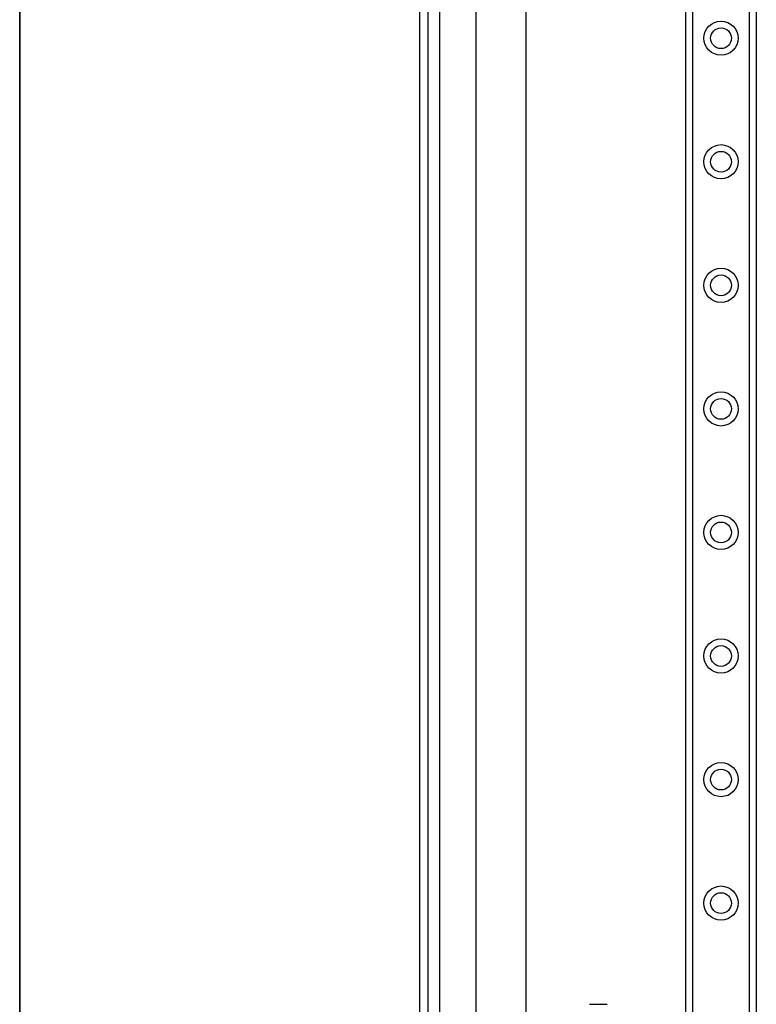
# Model space of a CAD drawing. Header units: inches. Extents: x 0 to 152, y -25 to 98.
# Tile 14 of 88: x 3.62 to 10.95, y 39.51 to 49.31. Entities that reach past the tile are written whole.
import ezdxf

# ---------------------------------------------------------------- set-up
doc = ezdxf.new("R2010")
doc.units = ezdxf.units.IN
doc.header["$LTSCALE"] = 9.095314
doc.header["$MEASUREMENT"] = 0
doc.layers.get('0').update_dxf_attribs({"lineweight": 25})
for name, color, linetype, lineweight in [('Sketch Geometry(ANSI)', 7, 'Continuous', 25), ('Symbols(ANSI)', 7, 'Continuous', 25), ('Visible Edges(ANSI)', 7, 'Continuous', 25), ('Visible Tangent Edges(ANSI)', 7, 'Continuous', 25)]:
    doc.layers.add(name, color=color, linetype=linetype, lineweight=lineweight)
doc.styles.add('Current-ANSI', font='arial.ttf')

# ---------------------------------------------------------------- blocks, each defined once
blk = doc.blocks.new('Borders 10_EXM - B (Inch)')
at = {"layer": 'Sketch Geometry(ANSI)', "linetype": 'Continuous', "lineweight": 35}
blk.add_line((0.3979, 10.5665), (0.3979, 0.2545), dxfattribs=at)
at = {"layer": 'Symbols(ANSI)', "color": 7, "style": 'Current-ANSI'}
blk.add_attdef('FILENAME_AND_PATH_001', (6.0203, 10.7181), '', height=0.09, dxfattribs=at)

msp = doc.modelspace()

# ---------------------------------------------------------------- linework, layer by layer
at = {"layer": 'Visible Edges(ANSI)'}
for p, q in [((7.5979, 70.6212), (7.5979, 33.7817)), ((7.6829, 33.7817), (7.6829, 70.6212)), ((10.247, 35.1389), (10.247, 69.264)), ((10.9493, 69.264), (10.9493, 35.1389)), ((8.1627, 39.371), (8.1627, 65.0319)), ((8.6547, 65.0319), (8.6547, 39.371)), ((9.2891, 39.5099), (9.4656, 39.5099))]:
    msp.add_line(p, q, dxfattribs=at)
for centre in [(10.5982, 49.1267), (10.5982, 47.8967), (10.5982, 46.6668), (10.5982, 45.4369), (10.5982, 44.207), (10.5982, 42.9771), (10.5982, 41.7471), (10.5982, 40.5172)]:
    msp.add_circle(centre, 0.1031, dxfattribs=at)
at = {"layer": 'Visible Tangent Edges(ANSI)'}
for p, q in [((10.3143, 69.264), (10.3143, 35.1389)), ((10.882, 35.1389), (10.882, 69.264)), ((7.7991, 39.0677), (7.7991, 65.3352))]:
    msp.add_line(p, q, dxfattribs=at)
for centre in [(10.5982, 49.1267), (10.5982, 47.8967), (10.5982, 46.6668), (10.5982, 45.4369), (10.5982, 44.207), (10.5982, 42.9771), (10.5982, 41.7471), (10.5982, 40.5172)]:
    msp.add_circle(centre, 0.1704, dxfattribs=at)

# ---------------------------------------------------------------- block references
at = {"xscale": 9.095313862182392, "yscale": 9.095313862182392, "zscale": 9.095313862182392}
msp.add_blockref('Borders 10_EXM - B (Inch)', (0, 0), dxfattribs=at)

doc.saveas('drawing.dxf')
